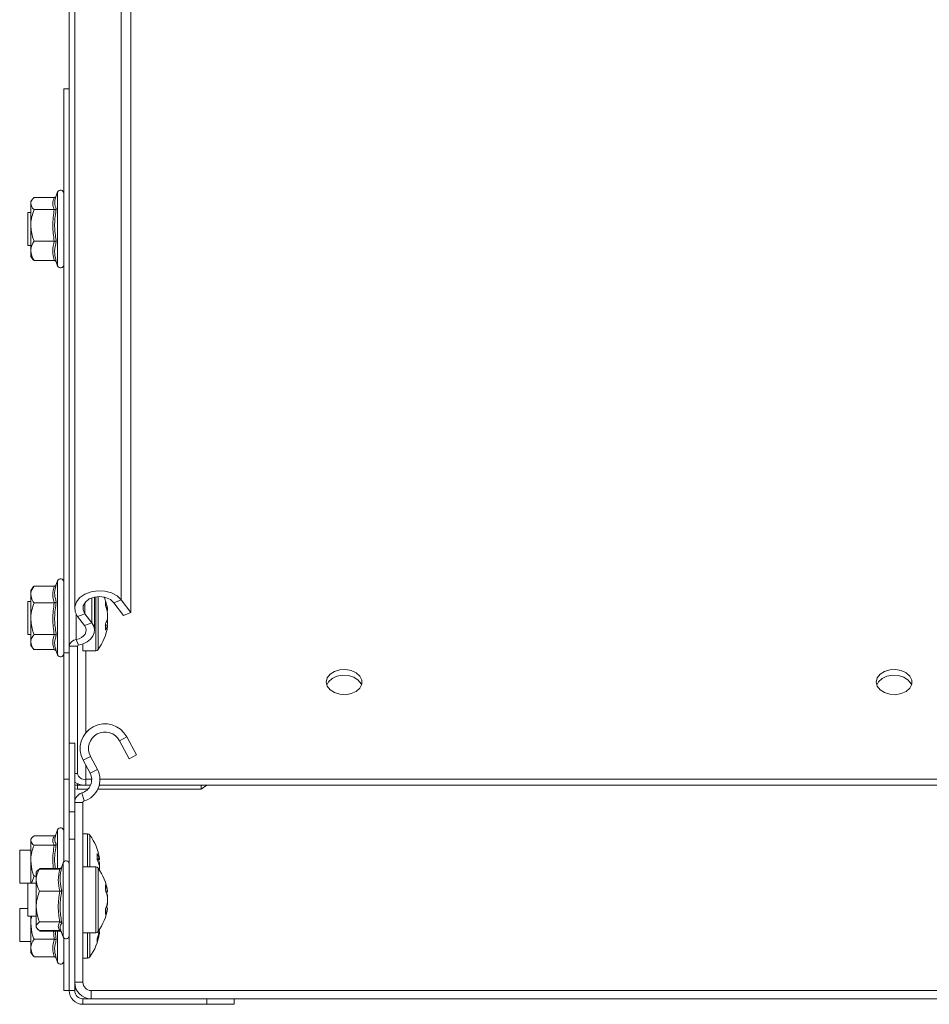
# Model space of a CAD drawing. Header units: millimetres. Extents: x -443 to 4177, y -1458 to 97.
# Tile 5 of 33: x -283 to -117, y -382 to -203. Entities that reach past the tile are written whole.
import ezdxf

# ---------------------------------------------------------------- set-up
doc = ezdxf.new("R2010")
doc.units = ezdxf.units.MM

msp = doc.modelspace()

# ---------------------------------------------------------------- linework, layer by layer
at = {"color": 7, "linetype": 'Continuous', "lineweight": 0}
for p, q in [((-264.05, -308.73), (-264.05, -25.89)), ((-275.62, -235.07), (-275.62, -234.56)), ((-275.62, -248.02), (-275.62, -235.07)), ((-275.62, -306.27), (-275.62, -305.27)), ((-275.62, -318.73), (-275.62, -306.27)), ((-270.67, -311.23), (-270.67, -309.23)), ((-269.4, -312.91), (-269.4, -308.35)), ((-268.7, -308.16), (-268.7, -318)), ((-268.26, -308.12), (-268.26, -317.77)), ((-264.05, -308.73), (-265.38, -309.23)), ((-272.23, -315.94), (-272.23, -311.36)), ((-270.67, -311.23), (-271.99, -311.73)), ((-270.72, -313.41), (-269.4, -312.91)), ((-272.23, -315.94), (-271.81, -316.96)), ((-272.02, -317.16), (-273.52, -317.16)), ((-270.52, -332.93), (-270.52, -318)), ((-263.05, -333.64), (-264.38, -334.34)), ((-269.67, -337.17), (-270.99, -337.87)), ((-270.52, -341.34), (-270.52, -338.75)), ((-269.72, -340.25), (-268.4, -339.55)), ((-274.52, -341.34), (-273.52, -341.34)), ((-272.52, -340.28), (-272.02, -340.28)), ((-270.52, -341.34), (-270.52, -342.4)), ((-272.02, -342.12), (-272.02, -342.4)), ((-272.02, -343.11), (-272.02, -342.4)), ((-271.23, -343.83), (-270.81, -345.27)), ((-271.02, -345.56), (-272.52, -345.56)), ((-275.62, -355.78), (-275.62, -350.53)), ((-270.2, -351.25), (-270.2, -357.25)), ((-269.76, -351.48), (-269.76, -357.25)), ((-275.62, -357.66), (-275.62, -355.78)), ((-274.62, -358.43), (-274.62, -356.53)), ((-268.7, -357.25), (-268.7, -369.25)), ((-268.26, -357.48), (-268.26, -369.03)), ((-274.62, -369.98), (-274.62, -358.43)), ((-276.24, -370.43), (-276.39, -368.85)), ((-276.06, -368.85), (-275.86, -370.56)), ((-275.62, -374.59), (-275.62, -368.85)), ((-275.24, -368.96), (-275.27, -368.85)), ((-270.2, -369.25), (-270.2, -373.86)), ((-269.76, -369.25), (-269.76, -373.63)), ((-272.52, -378.25), (-271.02, -378.25)), ((-273.52, -379.75), (-272.52, -379.75)), ((-271.02, -381.25), (-271.02, -382.25)), ((-269.52, -379.75), (-269.52, -381.25))]:
    msp.add_line(p, q, dxfattribs=at)
at = {"color": 7, "linetype": 'Continuous', "lineweight": 15}
for p, q in [((-272.52, -27.39), (-272.52, -310.23)), ((-262.31, -311.04), (-262.31, -28.2)), ((-273.52, -317.16), (-273.52, -34.32)), ((-274.52, -215.83), (-273.52, -215.83)), ((-274.52, -215.83), (-274.52, -318.36)), ((-280.2, -235.88), (-280.52, -236.29)), ((-280.52, -236.67), (-280.52, -236.29)), ((-276.24, -235.56), (-279.92, -235.56)), ((-275.62, -234.56), (-276, -235.61)), ((-280.52, -236.67), (-280.52, -240.63)), ((-276.24, -237.77), (-279.92, -237.77)), ((-280.52, -238.29), (-281.02, -238.29)), ((-281.02, -238.29), (-281.02, -244.29)), ((-280.52, -240.63), (-280.52, -245.25)), ((-281.02, -244.29), (-280.52, -244.29)), ((-280.52, -245.25), (-280.52, -246.29)), ((-276.24, -243.49), (-279.92, -243.49)), ((-280.52, -246.29), (-280.2, -246.7)), ((-276.24, -247.01), (-279.92, -247.01)), ((-275.92, -247.19), (-275.62, -248.02)), ((-275.89, -306.03), (-275.86, -305.94)), ((-275.62, -305.27), (-275.86, -305.94)), ((-279.99, -306.31), (-280.52, -307)), ((-280.52, -307.74), (-280.52, -307)), ((-280.52, -307.74), (-280.52, -312.14)), ((-279.99, -306.31), (-279.92, -306.23)), ((-276.24, -306.23), (-279.92, -306.23)), ((-280.52, -309), (-281.02, -309)), ((-281.02, -309), (-281.02, -315)), ((-276.24, -309.25), (-279.92, -309.25)), ((-268.93, -314.25), (-268.93, -308.21)), ((-265.38, -309.23), (-263.63, -311.54)), ((-264.05, -308.73), (-262.31, -311.04)), ((-269.4, -312.91), (-270.67, -311.23)), ((-266.54, -310.69), (-266.54, -310.48)), ((-266.54, -311.23), (-266.54, -312.09)), ((-262.31, -311.04), (-263.63, -311.54)), ((-280.52, -312.14), (-280.52, -316.4)), ((-270.72, -313.41), (-271.99, -311.73)), ((-266.54, -312.77), (-266.54, -312.09)), ((-281.02, -315), (-280.52, -315)), ((-276.24, -315.02), (-279.92, -315.02)), ((-266.54, -313.3), (-266.54, -313.51)), ((-280.52, -316.4), (-280.52, -317)), ((-271.02, -316.73), (-271.02, -318)), ((-280.52, -317), (-279.93, -317.76)), ((-276.24, -317.77), (-279.92, -317.77)), ((-275.87, -318.05), (-275.62, -318.73)), ((-274.52, -318.36), (-273.52, -318.36)), ((-274.52, -341.34), (-274.52, -318.36)), ((-273.52, -318.36), (-273.52, -317.16)), ((-273.52, -334.75), (-273.52, -318.36)), ((-272.02, -340.28), (-272.02, -317.16)), ((-271.02, -318), (-268.7, -318)), ((-273.52, -334.75), (-272.52, -334.75)), ((-273.52, -334.75), (-273.52, -347.25)), ((-272.52, -334.75), (-272.52, -345.56)), ((-264.38, -334.34), (-262.63, -337.61)), ((-263.05, -333.64), (-261.31, -336.9)), ((-269.72, -340.25), (-270.99, -337.87)), ((-268.4, -339.55), (-269.67, -337.17)), ((-261.31, -336.9), (-262.63, -337.61)), ((-274.52, -356.35), (-274.52, -341.34)), ((-269.43, -341.34), (-270.52, -341.34)), ((22.88, -341.34), (-267.93, -341.34)), ((-269.63, -342.4), (-272.02, -342.4)), ((-270.08, -343.11), (-272.02, -343.11)), ((-269.63, -342.4), (-270.52, -342.4)), ((-249.52, -343.11), (-268.3, -343.11)), ((-249.52, -342.4), (-268.05, -342.4)), ((23, -342.4), (-268.05, -342.4)), ((-249.52, -342.4), (-249.52, -343.11)), ((-249.52, -343.11), (-248.52, -342.4)), ((-273.52, -347.25), (-272.52, -347.25)), ((-273.52, -352.25), (-273.52, -347.25)), ((-272.52, -378.25), (-272.52, -345.56)), ((-271.02, -378.25), (-271.02, -345.56)), ((-275.62, -350.53), (-276.07, -351.74)), ((-280.3, -351.96), (-280.52, -352.25)), ((-280.52, -352.25), (-280.52, -352.48)), ((-280.52, -356.15), (-280.52, -352.48)), ((-276.24, -351.62), (-279.92, -351.62)), ((-272.52, -352.25), (-273.52, -352.25)), ((-273.52, -379.75), (-273.52, -352.25)), ((-270.2, -351.25), (-271.02, -351.25)), ((-280.52, -354.25), (-282.52, -354.25)), ((-282.52, -354.25), (-282.52, -360.25)), ((-276.24, -353.34), (-279.92, -353.34)), ((-280.52, -356.15), (-280.52, -360.25)), ((-268.04, -355.74), (-268.04, -355.9)), ((-279.34, -358.01), (-279.52, -358.25)), ((-279.22, -357.87), (-279.34, -358.01)), ((-275.24, -357.55), (-278.92, -357.55)), ((-275.24, -357.66), (-278.92, -357.66)), ((-274.62, -356.53), (-275, -357.56)), ((-268.7, -357.25), (-271.02, -357.25)), ((-268.04, -357.05), (-268.04, -356.58)), ((-268.04, -357.05), (-268.04, -357.8)), ((-279.92, -358.97), (-280.36, -360.25)), ((-279.52, -358.97), (-279.92, -358.97)), ((-279.52, -359.67), (-279.52, -358.25)), ((-279.52, -359.67), (-279.52, -364.48)), ((-282.52, -360.25), (-281.02, -360.25)), ((-279.52, -360.25), (-281.02, -360.25)), ((-281.02, -360.25), (-281.02, -366.25)), ((-275.24, -361.69), (-278.92, -361.69)), ((-266.91, -361.82), (-266.54, -361.8)), ((-266.54, -361.74), (-266.54, -361.8)), ((-266.54, -362.66), (-266.54, -362.79)), ((-266.54, -362.79), (-266.54, -363.68)), ((-281.02, -364.86), (-282.52, -364.86)), ((-282.52, -364.86), (-282.52, -370.86)), ((-279.52, -364.48), (-279.52, -368.07)), ((-266.54, -363.72), (-266.54, -363.68)), ((-266.54, -363.85), (-266.54, -363.72)), ((-266.54, -364.7), (-266.54, -364.77)), ((-281.02, -366.25), (-279.52, -366.25)), ((-280.52, -367.55), (-280.52, -366.25)), ((-280.52, -367.55), (-280.52, -372.03)), ((-279.52, -368.07), (-279.52, -368.25)), ((-279.52, -368.25), (-279.34, -368.49)), ((-279.34, -368.49), (-279.22, -368.64)), ((-275.24, -367.28), (-278.92, -367.28)), ((-275.08, -368.72), (-274.62, -369.98)), ((-268.04, -368.7), (-268.04, -368.74)), ((-276.24, -370.43), (-279.92, -370.43)), ((-275.24, -368.85), (-278.92, -368.85)), ((-275.24, -368.96), (-278.92, -368.96)), ((-274.52, -379.75), (-274.52, -370.15)), ((-271.02, -369.25), (-268.7, -369.25)), ((-268.04, -369.37), (-268.04, -369.1)), ((-282.52, -370.86), (-280.52, -370.86)), ((-280.52, -372.03), (-280.52, -372.86)), ((-280.52, -372.86), (-280.05, -373.47)), ((-279.92, -373.62), (-280.01, -373.45)), ((-276.24, -373.62), (-279.92, -373.62)), ((-275.86, -373.91), (-275.93, -373.72)), ((-275.88, -373.89), (-275.62, -374.59)), ((-271.02, -373.86), (-270.2, -373.86)), ((-272.52, -379.75), (-272.52, -378.25)), ((-274.52, -379.75), (-273.52, -379.75)), ((-269.52, -381.25), (-271.02, -381.25)), ((24.48, -379.75), (-269.52, -379.75)), ((24.48, -381.25), (-269.52, -381.25)), ((-248.52, -382.25), (-248.52, -381.25)), ((-243.52, -381.25), (-243.52, -382.25)), ((-248.52, -382.25), (-271.02, -382.25)), ((-243.52, -382.25), (-248.52, -382.25))]:
    msp.add_line(p, q, dxfattribs=at)
at = {"color": 7, "linetype": 'Continuous', "lineweight": 15, "flags": 128}
for points in [[(-271.99, -311.73), (-272.43, -310.88), (-272.51, -309.97), (-272.22, -309.09), (-271.6, -308.3), (-270.68, -307.67), (-269.55, -307.24), (-268.3, -307.06), (-267.02, -307.13), (-265.83, -307.45), (-264.81, -308), (-264.05, -308.73)], [(-270.67, -311.23), (-270.99, -310.53), (-270.96, -309.79), (-270.57, -309.11), (-269.87, -308.56), (-268.95, -308.21), (-267.92, -308.11), (-266.9, -308.26), (-266.02, -308.65), (-265.38, -309.23)], [(-271.81, -316.96), (-270.99, -316.72), (-270.27, -316.36), (-269.67, -315.89), (-269.24, -315.34), (-268.99, -314.74), (-268.93, -314.12), (-269.07, -313.5), (-269.4, -312.91)], [(-272.23, -315.94), (-271.72, -315.79), (-271.26, -315.56), (-270.89, -315.27), (-270.62, -314.93), (-270.47, -314.56), (-270.43, -314.16), (-270.52, -313.78), (-270.72, -313.41)], [(-226.77, -323.67), (-226.6, -324.41), (-226.09, -325.08), (-225.3, -325.59), (-224.32, -325.89), (-223.25, -325.96), (-222.22, -325.77), (-221.32, -325.36), (-220.66, -324.76), (-220.32, -324.04), (-220.32, -323.29), (-220.66, -322.57), (-221.32, -321.98), (-222.22, -321.56), (-223.25, -321.38), (-224.32, -321.44), (-225.3, -321.74), (-226.09, -322.25), (-226.6, -322.92), (-226.77, -323.67)], [(-126.77, -323.67), (-126.6, -324.41), (-126.09, -325.08), (-125.3, -325.59), (-124.32, -325.89), (-123.25, -325.96), (-122.22, -325.77), (-121.32, -325.36), (-120.66, -324.76), (-120.32, -324.04), (-120.32, -323.29), (-120.66, -322.57), (-121.32, -321.98), (-122.22, -321.56), (-123.25, -321.38), (-124.32, -321.44), (-125.3, -321.74), (-126.09, -322.25), (-126.6, -322.92), (-126.77, -323.67)], [(-226.68, -324.2), (-226.38, -323.63), (-225.72, -323.04), (-224.83, -322.62), (-223.79, -322.44), (-222.72, -322.5), (-221.74, -322.8), (-220.96, -323.32), (-220.45, -323.98), (-220.36, -324.2)], [(-126.68, -324.2), (-126.38, -323.63), (-125.72, -323.04), (-124.83, -322.62), (-123.79, -322.44), (-122.72, -322.5), (-121.74, -322.8), (-120.96, -323.32), (-120.45, -323.98), (-120.36, -324.2)], [(-272.02, -342.4), (-272.31, -342.38), (-272.52, -342.34)], [(-272.02, -343.11), (-272.51, -343.08), (-272.52, -343.08)]]:
    msp.add_lwpolyline(points, dxfattribs=at)
at = {"color": 7, "linetype": 'Continuous', "lineweight": 15}
for centre, radius, start, end in [((-275.09, -234.76), 0.567, 0, 160), ((-275.09, -247.82), 0.567, 200, 360), ((-275.09, -305.47), 0.567, 0, 160), ((-276.42, -312), 10, 8.7103, 22.3485), ((-273.9, -311.66), 7.45, 9.0647, 20.9902), ((-269.95, -309.36), 3.04, 352.9684, 7.0316), ((-273.9, -312.4), 7.45, 9.0647, 20.9903), ((-269.73, -311.25), 3.3, 327.6749, 345.1265), ((-274.94, -313.62), 8.02, 355.676, 4.324), ((-273.8, -311.61), 7.36, 346.6979, 350.9711), ((-276.42, -312), 10, 324.7485, 351.2897), ((-269.73, -312.46), 3.3, 327.6752, 345.1263), ((-272.11, -317.37), 1.43, 94.785, 171.8699), ((-275.09, -318.53), 0.567, 200, 360), ((-271.79, -317.2), 0.238, 94.7844, 171.8736), ((-268.7, -317.46), 0.54, 270, 324.7485), ((-267.02, -335.75), 4.5, 28.0725, 208.0725), ((-267.02, -335.75), 3, 28.0725, 208.0725), ((-271.93, -341.43), 4, 286.2863, 28.0725), ((-270.58, -338.65), 3.76, 238.8861, 270.8851), ((-270.71, -340.02), 1.34, 191.4211, 278.0501), ((-271.93, -341.43), 2.5, 286.2863, 28.0725), ((-270.72, -345.56), 1.8, 106.2863, 180), ((-270.72, -345.56), 0.3, 106.2863, 180), ((-275.09, -350.72), 0.567, 0, 160), ((-270.2, -351.79), 0.54, 35.2515, 90), ((-277.92, -357.25), 10, 8.7103, 35.2515), ((-274.09, -356.72), 0.567, 0, 160), ((-271.86, -356.8), 3.93, 13.2852, 29.4178), ((-275.69, -355.44), 7.27, 355.4584, 4.5416), ((-271.86, -357.95), 3.93, 13.2852, 29.4178), ((-274.69, -357.7), 6.75, 9.4947, 16.677), ((-268.7, -357.79), 0.54, 35.2515, 90), ((-276.42, -363.25), 10, 8.7103, 35.2515), ((-271.94, -362.83), 5.5, 10.8093, 24.6008), ((-272.3, -361.04), 5.38, 354.7202, 5.2798), ((-271.94, -363.82), 5.5, 10.8094, 24.6007), ((-272.69, -363.73), 6.25, 9.8817, 17.3653), ((-276.42, -363.25), 10, 324.7485, 351.2897), ((-271.69, -362.67), 5.25, 334.8007, 348.893), ((-271.94, -362.69), 5.5, 335.3993, 349.1906), ((-271.69, -363.68), 5.25, 334.8007, 348.893), ((-272.59, -365.41), 5.68, 354.8591, 5.1409), ((-272.72, -362.77), 6.28, 341.7928, 350.1028), ((-276.06, -367.52), 8.12, 339.9199, 351.3614), ((-274.09, -369.79), 0.567, 200, 360), ((-277.92, -367.86), 10, 324.7485, 350.9042), ((-268.7, -368.71), 0.54, 270, 324.7485), ((-276.06, -368.16), 8.12, 339.9199, 351.3614), ((-270.65, -370.62), 2.24, 351.808, 8.192), ((-270.2, -373.32), 0.54, 270, 324.7485), ((-275.09, -374.39), 0.567, 200, 360), ((-269.52, -378.25), 3, 180, 270), ((-269.52, -378.25), 1.5, 180, 270), ((-271.02, -379.75), 2.5, 180, 270), ((-271.02, -379.75), 1.5, 180, 270)]:
    msp.add_arc(centre, radius, start, end, dxfattribs=at)
for points, knots in [([(-280.52, -236.67), (-280.52, -236.61), (-280.5, -236.25), (-280.24, -235.88), (-279.93, -235.58), (-279.92, -235.56)], [0, 0, 0, 0, 0.148485, 0.965571, 1, 1, 1, 1]), ([(-276.24, -235.56), (-276.2, -235.56), (-276.12, -235.55), (-276.01, -235.49), (-275.95, -235.43), (-275.92, -235.39), (-275.92, -235.39)], [0, 0, 0, 0, 0.318082, 0.6348871, 0.9864751, 1, 1, 1, 1]), ([(-275.99, -235.61), (-276.09, -235.96), (-276.27, -236.64), (-275.99, -237.28), (-275.86, -237.59)], [0, 0, 0, 0, 0.524009, 1, 1, 1, 1]), ([(-279.92, -237.77), (-280.01, -237.68), (-280.36, -237.32), (-280.45, -236.95), (-280.52, -236.67)], [0, 0, 0, 0, 0.2632545, 1, 1, 1, 1]), ([(-279.92, -237.77), (-280.2, -238.61), (-280.51, -239.55), (-280.52, -240.53), (-280.52, -240.63)], [0, 0, 0, 0, 0.8960389, 1, 1, 1, 1]), ([(-276.24, -237.77), (-276.2, -237.77), (-276.12, -237.76), (-276.01, -237.72), (-275.92, -237.67), (-275.88, -237.62), (-275.86, -237.59), (-275.86, -237.59)], [0, 0, 0, 0, 0.236178, 0.471401, 0.732464, 0.99209, 1, 1, 1, 1]), ([(-280.52, -240.63), (-280.44, -241.42), (-280.34, -242.4), (-279.99, -243.31), (-279.92, -243.49)], [0, 0, 0, 0, 0.801462, 1, 1, 1, 1]), ([(-279.92, -243.49), (-280.2, -244.01), (-280.51, -244.59), (-280.52, -245.19), (-280.52, -245.25)], [0, 0, 0, 0, 0.896039, 1, 1, 1, 1]), ([(-280.52, -245.25), (-280.44, -245.74), (-280.34, -246.34), (-279.99, -246.9), (-279.92, -247.01)], [0, 0, 0, 0, 0.801463, 1, 1, 1, 1]), ([(-276.24, -243.49), (-276.2, -243.49), (-276.12, -243.5), (-276.01, -243.52), (-275.92, -243.56), (-275.88, -243.59), (-275.86, -243.6), (-275.86, -243.6)], [0, 0, 0, 0, 0.236181, 0.471407, 0.732475, 0.992105, 1, 1, 1, 1]), ([(-279.92, -247.01), (-280.03, -246.92), (-280.14, -246.82), (-280.19, -246.71), (-280.19, -246.7)], [0, 0, 0, 0, 0.906448, 1, 1, 1, 1]), ([(-275.86, -247.3), (-275.86, -247.3), (-275.88, -247.26), (-275.92, -247.18), (-276.01, -247.09), (-276.12, -247.02), (-276.2, -247.02), (-276.24, -247.01)], [0, 0, 0, 0, 0.007909, 0.26754, 0.528595, 0.763824, 1, 1, 1, 1]), ([(-276.24, -306.23), (-276.2, -306.22), (-276.12, -306.21), (-276.01, -306.15), (-275.92, -306.06), (-275.88, -305.98), (-275.86, -305.94), (-275.86, -305.94)], [0, 0, 0, 0, 0.23618, 0.471403, 0.732467, 0.992094, 1, 1, 1, 1]), ([(-280.52, -307.74), (-280.52, -307.66), (-280.5, -307.16), (-280.24, -306.65), (-279.93, -306.24), (-279.92, -306.23)], [0, 0, 0, 0, 0.148487, 0.965571, 1, 1, 1, 1]), ([(-279.92, -309.25), (-280.01, -309.12), (-280.36, -308.64), (-280.45, -308.12), (-280.52, -307.74)], [0, 0, 0, 0, 0.263255, 1, 1, 1, 1]), ([(-279.92, -309.25), (-280.2, -310.1), (-280.51, -311.05), (-280.52, -312.03), (-280.52, -312.14)], [0, 0, 0, 0, 0.896037, 1, 1, 1, 1]), ([(-276.24, -309.25), (-276.2, -309.25), (-276.12, -309.24), (-276.01, -309.21), (-275.92, -309.17), (-275.88, -309.13), (-275.86, -309.11), (-275.86, -309.11)], [0, 0, 0, 0, 0.236176, 0.471408, 0.732462, 0.99209, 1, 1, 1, 1]), ([(-280.52, -312.14), (-280.44, -312.93), (-280.34, -313.92), (-279.99, -314.84), (-279.92, -315.02)], [0, 0, 0, 0, 0.801461, 1, 1, 1, 1]), ([(-266.54, -313.3), (-266.66, -313.3), (-266.82, -313.29), (-266.98, -313.29), (-267.01, -313.28)], [0, 0, 0, 0, 0.7922616, 1, 1, 1, 1]), ([(-279.92, -315.02), (-280.2, -315.43), (-280.51, -315.88), (-280.52, -316.35), (-280.52, -316.4)], [0, 0, 0, 0, 0.896039, 1, 1, 1, 1]), ([(-276.24, -315.02), (-276.2, -315.02), (-276.12, -315.03), (-276.01, -315.06), (-275.92, -315.11), (-275.88, -315.15), (-275.86, -315.17), (-275.86, -315.17)], [0, 0, 0, 0, 0.236178, 0.471406, 0.732465, 0.992091, 1, 1, 1, 1]), ([(-280.52, -316.4), (-280.44, -316.77), (-280.34, -317.24), (-279.99, -317.68), (-279.92, -317.77)], [0, 0, 0, 0, 0.801462, 1, 1, 1, 1]), ([(-275.86, -318.06), (-275.86, -318.06), (-275.88, -318.02), (-275.92, -317.94), (-276.01, -317.85), (-276.12, -317.78), (-276.2, -317.77), (-276.24, -317.77)], [0, 0, 0, 0, 0.007907, 0.267534, 0.528592, 0.763823, 1, 1, 1, 1]), ([(-279.92, -351.62), (-280.2, -351.87), (-280.51, -352.16), (-280.52, -352.45), (-280.52, -352.48)], [0, 0, 0, 0, 0.89604, 1, 1, 1, 1]), ([(-280.52, -352.48), (-280.44, -352.72), (-280.34, -353.01), (-279.99, -353.28), (-279.92, -353.34)], [0, 0, 0, 0, 0.801462, 1, 1, 1, 1]), ([(-275.98, -351.51), (-275.99, -351.52), (-276.03, -351.56), (-276.12, -351.61), (-276.2, -351.62), (-276.24, -351.62)], [0, 0, 0, 0, 0.189537, 0.593954, 1, 1, 1, 1]), ([(-276.02, -351.76), (-276.1, -351.98), (-276.25, -352.46), (-276, -352.9), (-275.86, -353.14)], [0, 0, 0, 0, 0.46987, 1, 1, 1, 1]), ([(-280.52, -356.15), (-280.52, -356.01), (-280.5, -355.08), (-280.24, -354.13), (-279.93, -353.37), (-279.92, -353.34)], [0, 0, 0, 0, 0.148486, 0.96557, 1, 1, 1, 1]), ([(-276.24, -353.34), (-276.2, -353.34), (-276.12, -353.33), (-276.01, -353.29), (-275.92, -353.22), (-275.88, -353.17), (-275.86, -353.14), (-275.86, -353.14)], [0, 0, 0, 0, 0.2361817, 0.4714092, 0.7324766, 0.9921026, 1, 1, 1, 1]), ([(-279.92, -358.97), (-280.01, -358.73), (-280.36, -357.83), (-280.45, -356.87), (-280.52, -356.15)], [0, 0, 0, 0, 0.263255, 1, 1, 1, 1]), ([(-268.44, -355.91), (-268.43, -355.91), (-268.3, -355.91), (-268.16, -355.9), (-268.04, -355.9)], [0, 0, 0, 0, 0.060117, 1, 1, 1, 1]), ([(-279.52, -359.67), (-279.52, -359.57), (-279.5, -358.91), (-279.24, -358.23), (-278.93, -357.68), (-278.92, -357.66)], [0, 0, 0, 0, 0.1484837, 0.9655756, 1, 1, 1, 1]), ([(-279.28, -358.06), (-279.24, -357.97), (-279.18, -357.84), (-278.99, -357.71), (-278.92, -357.66)], [0, 0, 0, 0, 0.614168, 1, 1, 1, 1]), ([(-275.24, -357.66), (-275.2, -357.65), (-275.12, -357.65), (-275.01, -357.58), (-274.92, -357.49), (-274.88, -357.42), (-274.86, -357.38), (-274.86, -357.37)], [0, 0, 0, 0, 0.236178, 0.47138, 0.73246, 0.992092, 1, 1, 1, 1]), ([(-275.24, -357.55), (-275.2, -357.55), (-275.12, -357.54), (-275.01, -357.47), (-274.95, -357.41), (-274.93, -357.38)], [0, 0, 0, 0, 0.3224448, 0.6435601, 1, 1, 1, 1]), ([(-278.92, -361.69), (-279.01, -361.52), (-279.36, -360.87), (-279.45, -360.18), (-279.52, -359.67)], [0, 0, 0, 0, 0.263253, 1, 1, 1, 1]), ([(-275.24, -361.69), (-275.2, -361.68), (-275.12, -361.68), (-275.01, -361.66), (-274.92, -361.64), (-274.88, -361.62), (-274.86, -361.61), (-274.86, -361.61)], [0, 0, 0, 0, 0.236188, 0.471382, 0.732487, 0.992138, 1, 1, 1, 1]), ([(-278.92, -361.69), (-279.2, -362.51), (-279.51, -363.43), (-279.52, -364.38), (-279.52, -364.48)], [0, 0, 0, 0, 0.896038, 1, 1, 1, 1]), ([(-279.52, -364.48), (-279.44, -365.25), (-279.34, -366.21), (-278.99, -367.1), (-278.92, -367.28)], [0, 0, 0, 0, 0.801462, 1, 1, 1, 1]), ([(-280.52, -367.55), (-280.52, -367.4), (-280.52, -366.96), (-280.39, -366.54), (-280.31, -366.25)], [0, 0, 0, 0, 0.332427, 1, 1, 1, 1]), ([(-279.92, -370.43), (-280.01, -370.19), (-280.36, -369.26), (-280.45, -368.28), (-280.52, -367.55)], [0, 0, 0, 0, 0.263255, 1, 1, 1, 1]), ([(-278.92, -367.28), (-279.2, -367.51), (-279.51, -367.77), (-279.52, -368.04), (-279.52, -368.07)], [0, 0, 0, 0, 0.896041, 1, 1, 1, 1]), ([(-279.52, -368.07), (-279.44, -368.28), (-279.34, -368.55), (-278.99, -368.8), (-278.92, -368.85)], [0, 0, 0, 0, 0.801465, 1, 1, 1, 1]), ([(-275.24, -367.28), (-275.2, -367.28), (-275.12, -367.29), (-275.01, -367.34), (-274.92, -367.4), (-274.88, -367.46), (-274.86, -367.48), (-274.86, -367.49)], [0, 0, 0, 0, 0.236181, 0.471373, 0.732464, 0.992091, 1, 1, 1, 1]), ([(-274.86, -367.49), (-274.9, -367.55), (-275.11, -367.86), (-275.26, -368.27), (-275.09, -368.62), (-275.05, -368.7)], [0, 0, 0, 0, 0.158818, 0.796577, 1, 1, 1, 1]), ([(-279.92, -370.43), (-280.2, -370.9), (-280.51, -371.42), (-280.52, -371.97), (-280.52, -372.03)], [0, 0, 0, 0, 0.896036, 1, 1, 1, 1]), ([(-276.24, -370.43), (-276.2, -370.43), (-276.12, -370.44), (-276.01, -370.46), (-275.92, -370.51), (-275.88, -370.54), (-275.86, -370.56), (-275.86, -370.56)], [0, 0, 0, 0, 0.236184, 0.471411, 0.732465, 0.992089, 1, 1, 1, 1]), ([(-275, -368.94), (-275.01, -368.94), (-275.04, -368.9), (-275.12, -368.86), (-275.2, -368.85), (-275.24, -368.85)], [0, 0, 0, 0, 0.095761, 0.546945, 1, 1, 1, 1]), ([(-274.93, -369.13), (-274.95, -369.1), (-275.01, -369.03), (-275.12, -368.97), (-275.2, -368.96), (-275.24, -368.96)], [0, 0, 0, 0, 0.356445, 0.677555, 1, 1, 1, 1]), ([(-280.52, -372.03), (-280.44, -372.46), (-280.34, -373.01), (-279.99, -373.52), (-279.92, -373.62)], [0, 0, 0, 0, 0.801461, 1, 1, 1, 1]), ([(-276.24, -373.62), (-276.2, -373.63), (-276.12, -373.64), (-276.01, -373.7), (-275.92, -373.79), (-275.88, -373.87), (-275.86, -373.91), (-275.86, -373.91)], [0, 0, 0, 0, 0.236178, 0.471406, 0.732465, 0.992091, 1, 1, 1, 1])]:
    msp.add_open_spline(points, degree=3, knots=knots, dxfattribs=at)
at = {"color": 7, "linetype": 'Continuous', "lineweight": 0}
for points, knots in [([(-276.24, -237.77), (-276.37, -237.41), (-276.64, -236.67), (-276.37, -235.94), (-276.24, -235.56)], [0, 0, 0, 0, 0.492148, 1, 1, 1, 1]), ([(-276.24, -243.49), (-276.37, -242.55), (-276.64, -240.65), (-276.37, -238.74), (-276.24, -237.77)], [0, 0, 0, 0, 0.492149, 1, 1, 1, 1]), ([(-275.86, -237.59), (-275.9, -237.83), (-276.11, -239), (-276.26, -241.03), (-275.99, -242.79), (-275.86, -243.6)], [0, 0, 0, 0, 0.118084, 0.59226, 1, 1, 1, 1]), ([(-276.24, -247.01), (-276.37, -246.43), (-276.64, -245.26), (-276.37, -244.09), (-276.24, -243.49)], [0, 0, 0, 0, 0.492148, 1, 1, 1, 1]), ([(-275.86, -243.6), (-275.9, -243.75), (-276.11, -244.46), (-276.26, -245.7), (-275.99, -246.8), (-275.86, -247.3)], [0, 0, 0, 0, 0.118084, 0.592259, 1, 1, 1, 1]), ([(-275.86, -305.94), (-275.9, -306.06), (-276.11, -306.69), (-276.26, -307.77), (-275.99, -308.69), (-275.86, -309.11)], [0, 0, 0, 0, 0.118084, 0.592259, 1, 1, 1, 1]), ([(-276.24, -309.25), (-276.37, -308.75), (-276.64, -307.75), (-276.37, -306.74), (-276.24, -306.23)], [0, 0, 0, 0, 0.492148, 1, 1, 1, 1]), ([(-276.24, -315.02), (-276.37, -314.08), (-276.64, -312.15), (-276.37, -310.23), (-276.24, -309.25)], [0, 0, 0, 0, 0.4921486, 1, 1, 1, 1]), ([(-275.86, -309.11), (-275.9, -309.35), (-276.11, -310.53), (-276.26, -312.58), (-275.99, -314.35), (-275.86, -315.17)], [0, 0, 0, 0, 0.118083, 0.592258, 1, 1, 1, 1]), ([(-276.24, -317.77), (-276.37, -317.32), (-276.64, -316.4), (-276.37, -315.49), (-276.24, -315.02)], [0, 0, 0, 0, 0.492149, 1, 1, 1, 1]), ([(-275.86, -315.17), (-275.9, -315.29), (-276.11, -315.84), (-276.26, -316.81), (-275.99, -317.67), (-275.86, -318.06)], [0, 0, 0, 0, 0.118083, 0.592259, 1, 1, 1, 1]), ([(-276.24, -353.34), (-276.37, -353.06), (-276.64, -352.48), (-276.37, -351.91), (-276.24, -351.62)], [0, 0, 0, 0, 0.492148, 1, 1, 1, 1]), ([(-276.36, -357.66), (-276.43, -357.17), (-276.61, -355.73), (-276.39, -354.29), (-276.24, -353.34)], [0, 0, 0, 0, 0.337674, 1, 1, 1, 1]), ([(-275.86, -353.14), (-275.9, -353.37), (-276.11, -354.53), (-276.26, -356.06), (-276.08, -357.32), (-276.03, -357.66)], [0, 0, 0, 0, 0.154839, 0.776608, 1, 1, 1, 1]), ([(-275.24, -361.69), (-275.37, -361.02), (-275.64, -359.68), (-275.37, -358.34), (-275.24, -357.66)], [0, 0, 0, 0, 0.492148, 1, 1, 1, 1]), ([(-274.86, -357.37), (-274.9, -357.54), (-275.11, -358.37), (-275.26, -359.81), (-274.99, -361.04), (-274.86, -361.61)], [0, 0, 0, 0, 0.118083, 0.592258, 1, 1, 1, 1]), ([(-274.86, -361.61), (-274.9, -361.83), (-275.11, -362.98), (-275.26, -364.96), (-274.99, -366.69), (-274.86, -367.49)], [0, 0, 0, 0, 0.118083, 0.592258, 1, 1, 1, 1]), ([(-275.24, -367.28), (-275.37, -366.36), (-275.64, -364.5), (-275.37, -362.63), (-275.24, -361.69)], [0, 0, 0, 0, 0.492148, 1, 1, 1, 1]), ([(-275.24, -368.85), (-275.37, -368.59), (-275.64, -368.07), (-275.37, -367.55), (-275.24, -367.28)], [0, 0, 0, 0, 0.4921468, 1, 1, 1, 1]), ([(-276.24, -373.62), (-276.37, -373.1), (-276.64, -372.04), (-276.37, -370.97), (-276.24, -370.43)], [0, 0, 0, 0, 0.492148, 1, 1, 1, 1]), ([(-275.86, -370.56), (-275.9, -370.69), (-276.11, -371.34), (-276.26, -372.46), (-275.99, -373.45), (-275.86, -373.91)], [0, 0, 0, 0, 0.118083, 0.592258, 1, 1, 1, 1])]:
    msp.add_open_spline(points, degree=3, knots=knots, dxfattribs=at)

doc.saveas('drawing.dxf')
